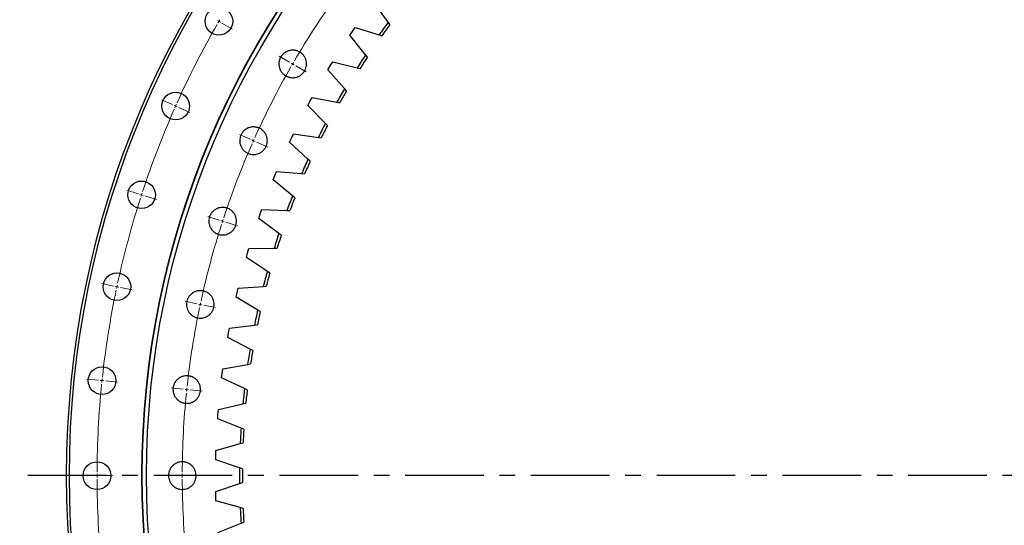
# Model space of a CAD drawing. Header units: millimetres. Extents: x -18 to 14774, y 15943 to 25639.
# Tile 5 of 20: x 2128 to 3520, y 18507 to 19223. Entities that reach past the tile are written whole.
import ezdxf

# ---------------------------------------------------------------- set-up
doc = ezdxf.new("R2010")
doc.units = ezdxf.units.MM
doc.header["$LTSCALE"] = 50
doc.linetypes.add('CENTER', pattern=[10.16, 6.35, -1.27, 1.27, -1.27])

msp = doc.modelspace()

# ---------------------------------------------------------------- linework, layer by layer
at = {"color": 7, "linetype": 'Continuous', "lineweight": 25}
for p, q in [((2649.4, 19219.1), (2628.8, 19248.1)), ((2598.8, 19206.2), (2602.5, 19211.6)), ((2602.5, 19211.6), (2636.6, 19201.2)), ((2651.9, 19215.7), (2649.4, 19219.1)), ((2595.2, 19200.8), (2598.8, 19206.2)), ((2617.3, 19172.9), (2595.2, 19200.8)), ((2636.6, 19201.2), (2640.6, 19200)), ((2619.9, 19169.6), (2617.3, 19172.9)), ((2564.1, 19151.8), (2567.4, 19157.4)), ((2567.4, 19157.4), (2570.9, 19163)), ((2570.9, 19163), (2605.4, 19154.4)), ((2587.6, 19125.1), (2564.1, 19151.8)), ((2605.4, 19154.4), (2609.5, 19153.4)), ((2590.4, 19121.9), (2587.6, 19125.1)), ((2535.6, 19101.2), (2538.6, 19107)), ((2560.5, 19075.8), (2535.6, 19101.2)), ((2538.6, 19107), (2541.8, 19112.7)), ((2541.8, 19112.7), (2576.7, 19106)), ((2576.7, 19106), (2580.8, 19105.2)), ((2563.4, 19072.8), (2560.5, 19075.8)), ((2512.5, 19055.2), (2515.3, 19061.1)), ((2515.3, 19061.1), (2550.6, 19056.1)), ((2509.7, 19049.2), (2512.5, 19055.2)), ((2535.9, 19025.2), (2509.7, 19049.2)), ((2550.6, 19056.1), (2554.7, 19055.5)), ((2539, 19022.3), (2535.9, 19025.2)), ((2489, 19002.1), (2491.6, 19008.1)), ((2491.6, 19008.1), (2527, 19005)), ((2527, 19005), (2531.2, 19004.6)), ((2486.6, 18996), (2489, 19002.1)), ((2514, 18973.3), (2486.6, 18996)), ((2517.3, 18970.6), (2514, 18973.3)), ((2466.3, 18941.6), (2468.4, 18947.8)), ((2468.4, 18947.8), (2470.6, 18954)), ((2470.6, 18954), (2506.2, 18952.7)), ((2506.2, 18952.7), (2510.4, 18952.6)), ((2494.9, 18920.4), (2466.3, 18941.6)), ((2498.2, 18917.9), (2494.9, 18920.4)), ((2448.8, 18886.3), (2450.6, 18892.6)), ((2450.6, 18892.6), (2452.5, 18898.8)), ((2452.5, 18898.8), (2488.1, 18899.4)), ((2488.1, 18899.4), (2492.3, 18899.5)), ((2478.5, 18866.6), (2448.8, 18886.3)), ((2482, 18864.2), (2478.5, 18866.6)), ((2434.3, 18830.1), (2435.7, 18836.5)), ((2435.7, 18836.5), (2437.3, 18842.8)), ((2437.3, 18842.8), (2472.8, 18845.2)), ((2472.8, 18845.2), (2477, 18845.5)), ((2464.9, 18811.9), (2434.3, 18830.1)), ((2468.5, 18809.8), (2464.9, 18811.9)), ((2422.6, 18773.2), (2423.7, 18779.7)), ((2423.7, 18779.7), (2425, 18786.1)), ((2425, 18786.1), (2460.3, 18790.4)), ((2460.3, 18790.4), (2464.5, 18790.9)), ((2454.1, 18756.7), (2422.6, 18773.2)), ((2457.9, 18754.7), (2454.1, 18756.7)), ((2414.7, 18722.3), (2415.6, 18728.8)), ((2415.6, 18728.8), (2450.7, 18734.9)), ((2450.7, 18734.9), (2454.9, 18735.6)), ((2413.9, 18715.8), (2414.7, 18722.3)), ((2446.3, 18701), (2413.9, 18715.8)), ((2450.1, 18699.2), (2446.3, 18701)), ((2408.7, 18664.6), (2409.3, 18671.1)), ((2409.3, 18671.1), (2444, 18679)), ((2444, 18679), (2448.1, 18680)), ((2408.3, 18658.1), (2408.7, 18664.6)), ((2441.3, 18644.9), (2408.3, 18658.1)), ((2445.2, 18643.3), (2441.3, 18644.9)), ((2405.7, 18606.6), (2405.9, 18613.2)), ((2405.9, 18613.2), (2440.2, 18622.9)), ((2440.2, 18622.9), (2444.2, 18624)), ((2405.6, 18600.1), (2405.7, 18606.6)), ((2439.3, 18588.6), (2405.6, 18600.1)), ((2443.3, 18587.3), (2439.3, 18588.6)), ((2405.6, 18555.1), (2439.3, 18566.6)), ((2439.3, 18566.6), (2443.3, 18568)), ((2405.7, 18548.6), (2405.6, 18555.1)), ((2405.9, 18542.1), (2405.7, 18548.6)), ((2440.2, 18532.4), (2405.9, 18542.1)), ((2444.2, 18531.2), (2440.2, 18532.4)), ((2408.3, 18497.2), (2441.3, 18510.4)), ((2441.3, 18510.4), (2445.2, 18511.9))]:
    msp.add_line(p, q, dxfattribs=at)
at = {"color": 0, "linetype": 'Continuous', "lineweight": 18}
for p, q in [((2410, 19220.4), (2407.8, 19221.6)), ((2410, 19220.4), (2412.1, 19219.1)), ((2414.3, 19217.9), (2429, 19209.4)), ((2510, 19162.6), (2495.3, 19171.1)), ((2514.3, 19160.1), (2512.2, 19161.4)), ((2514.3, 19160.1), (2516.5, 19158.9)), ((2518.7, 19157.6), (2533.4, 19149.1)), ((2344.3, 19102.5), (2328.8, 19109.4)), ((2348.9, 19100.5), (2346.6, 19101.5)), ((2348.9, 19100.5), (2351.2, 19099.5)), ((2353.4, 19098.4), (2369, 19091.5)), ((2454.4, 19053.5), (2438.9, 19060.4)), ((2459, 19051.5), (2456.7, 19052.5)), ((2459, 19051.5), (2461.2, 19050.5)), ((2463.5, 19049.4), (2479.1, 19042.5)), ((2295.9, 18976.4), (2279.7, 18981.7)), ((2300.7, 18974.9), (2298.3, 18975.6)), ((2300.7, 18974.9), (2303, 18974.1)), ((2305.4, 18973.3), (2321.6, 18968.1)), ((2410.5, 18939.2), (2394.3, 18944.4)), ((2415.3, 18937.6), (2412.9, 18938.4)), ((2415.3, 18937.6), (2417.6, 18936.9)), ((2420, 18936.1), (2436.2, 18930.8)), ((2260.9, 18845.9), (2244.3, 18849.5)), ((2265.8, 18844.9), (2263.4, 18845.4)), ((2265.8, 18844.9), (2268.3, 18844.4)), ((2270.7, 18843.9), (2287.4, 18840.3)), ((2378.8, 18820.9), (2362.2, 18824.4)), ((2383.7, 18819.8), (2381.3, 18820.4)), ((2383.7, 18819.8), (2386.1, 18819.3)), ((2388.6, 18818.8), (2405.2, 18815.3)), ((2239.8, 18712.5), (2222.9, 18714.3)), ((2244.8, 18712), (2242.3, 18712.3)), ((2244.8, 18712), (2247.3, 18711.7)), ((2249.8, 18711.5), (2266.7, 18709.7)), ((2359.6, 18699.9), (2342.7, 18701.7)), ((2364.6, 18699.4), (2362.1, 18699.7)), ((2364.6, 18699.4), (2367.1, 18699.1)), ((2369.6, 18698.9), (2386.5, 18697.1)), ((2232.7, 18577.6), (2215.7, 18577.6)), ((2237.7, 18577.6), (2235.2, 18577.6)), ((2237.7, 18577.6), (2240.2, 18577.6)), ((2242.7, 18577.6), (2259.7, 18577.6)), ((2353.2, 18577.6), (2336.2, 18577.6)), ((2358.2, 18577.6), (2355.7, 18577.6)), ((2358.2, 18577.6), (2360.7, 18577.6)), ((2363.2, 18577.6), (2380.2, 18577.6))]:
    msp.add_line(p, q, dxfattribs=at)
at = {"linetype": 'CENTER', "ltscale": 0.35}
msp.add_line((4918.1, 18577.6), (2128.4, 18577.6), dxfattribs=at)
at = {"color": 7, "linetype": 'Continuous', "lineweight": 25}
for centre, radius in [((3523.2, 18577.6), 1328.5), ((3523.2, 18577.6), 1324.5), ((3523.2, 18577.6), 1222), ((3523.2, 18577.6), 1221.5), ((3523.2, 18577.6), 1215.5), ((2410, 19220.4), 19.5), ((2348.9, 19100.5), 19.5), ((2300.7, 18974.9), 19.5), ((2265.8, 18844.9), 19.5), ((2244.8, 18712), 19.5), ((2237.7, 18577.6), 19.5)]:
    msp.add_circle(centre, radius, dxfattribs=at)
at = {"color": 0, "linetype": 'Continuous', "lineweight": 18}
for radius, start, end in [(1165, 144.2459, 149.7541), (1285.5, 150.2229, 155.7771), (1285.5, 150, 150.1114), (1285.5, 149.8886, 150), (1165, 150.2459, 155.7541), (1165, 150, 150.123), (1165, 149.877, 150), (1285.5, 156, 156.1114), (1285.5, 155.8886, 156), (1285.5, 156.2229, 161.7771), (1165, 156.2459, 161.7541), (1165, 156, 156.123), (1165, 155.877, 156), (1285.5, 162, 162.1114), (1285.5, 161.8886, 162), (1285.5, 162.2229, 167.7771), (1165, 162.2459, 167.7541), (1165, 162, 162.123), (1165, 161.877, 162), (1285.5, 168.2229, 173.7771), (1285.5, 168, 168.1114), (1285.5, 167.8886, 168), (1165, 167.877, 168), (1165, 168.2459, 173.7541), (1165, 168, 168.123), (1285.5, 174, 174.1114), (1285.5, 173.8886, 174), (1285.5, 174.2229, 179.7771), (1165, 174, 174.123), (1165, 173.877, 174), (1165, 174.2459, 179.7541), (1285.5, 179.8886, 180), (1285.5, 180, 180.1114), (1285.5, 180.2229, 185.7771), (1165, 179.877, 180), (1165, 180, 180.123), (1165, 180.2459, 185.7541)]:
    msp.add_arc((3523.2, 18577.6), radius, start, end, dxfattribs=at)
at = {"color": 7, "linetype": 'Continuous', "lineweight": 25}
for radius, start, end in [(1084, 143.7149, 144.8801), (1080, 143.7847, 144.8103), (1084, 146.6901, 147.8553), (1080, 146.7599, 147.7855), (1084, 149.6653, 150.8305), (1080, 149.7351, 150.7607), (1084, 152.6405, 153.8058), (1080, 152.7103, 153.7359), (1084, 155.6157, 156.781), (1080, 155.6855, 156.7112), (1084, 158.5909, 159.7562), (1080, 158.6607, 159.6864), (1084, 161.5662, 162.7314), (1080, 161.636, 162.6616), (1084, 164.5414, 165.7066), (1080, 164.6112, 165.6368), (1084, 167.5166, 168.6818), (1080, 167.5864, 168.612), (1084, 170.4918, 171.657), (1080, 170.5616, 171.5872), (1084, 173.467, 174.6322), (1080, 173.5368, 174.5624), (1084, 176.4422, 177.6074), (1080, 176.512, 177.5376), (1084, 179.4174, 180.5826), (1080, 179.4872, 180.5128), (1084, 182.3926, 183.5578), (1080, 182.4624, 183.488)]:
    msp.add_arc((3523.2, 18577.6), radius, start, end, dxfattribs=at)
for points, knots in [([(2500.5, 19146.3), (2499.6, 19147.2), (2498.8, 19148.2), (2497.8, 19149.8), (2497.4, 19150.4), (2496.8, 19151.5), (2496.5, 19152.1), (2495.8, 19153.8), (2495.4, 19155.1), (2495.1, 19156.9), (2495, 19157.6), (2494.9, 19158.8), (2494.8, 19159.5), (2494.8, 19161.4), (2494.9, 19162.7), (2495.3, 19164.5), (2495.5, 19165.2), (2495.8, 19166.4), (2496.3, 19167.6), (2496.8, 19168.7), (2497.3, 19169.6), (2497.4, 19169.9), (2497.8, 19170.4), (2497.9, 19170.7), (2498.8, 19172), (2499.6, 19173), (2501, 19174.4), (2501.4, 19174.8), (2502.4, 19175.6), (2503, 19176), (2504.5, 19177), (2505.7, 19177.6), (2507.4, 19178.4), (2508, 19178.6), (2509.3, 19179), (2509.9, 19179.1), (2511.8, 19179.5), (2513, 19179.6), (2515, 19179.6), (2515.6, 19179.6), (2516.9, 19179.5), (2517.5, 19179.4), (2518.7, 19179.1), (2519.4, 19179), (2520.6, 19178.6), (2521.2, 19178.4), (2523, 19177.7), (2524.1, 19177.1), (2525.7, 19176), (2526.2, 19175.6), (2527.2, 19174.8), (2527.7, 19174.4), (2529, 19173), (2529.8, 19172), (2530.9, 19170.4), (2531.2, 19169.9), (2531.8, 19168.8), (2532.4, 19167.6), (2532.8, 19166.4), (2533.2, 19165.2), (2533.3, 19164.6), (2533.7, 19162.7), (2533.8, 19161.4), (2533.8, 19159.5), (2533.8, 19158.9), (2533.7, 19157.9), (2533.7, 19157.6), (2533.6, 19157), (2533.5, 19156.6), (2533.2, 19155.1), (2532.8, 19153.9), (2532.1, 19152.1), (2531.8, 19151.5), (2531.2, 19150.4), (2530.9, 19149.8), (2529.8, 19148.2), (2529, 19147.3), (2527.7, 19145.9), (2527.2, 19145.5), (2526.2, 19144.7), (2525.7, 19144.3), (2524.6, 19143.6), (2524.1, 19143.2), (2523, 19142.6), (2522.4, 19142.4), (2520.6, 19141.6), (2519.4, 19141.3), (2517.5, 19140.9), (2516.9, 19140.8), (2515.6, 19140.7), (2515, 19140.6), (2513.1, 19140.6), (2511.8, 19140.7), (2509.9, 19141.1), (2509.3, 19141.3), (2508.1, 19141.6), (2507.5, 19141.9), (2506.3, 19142.3), (2505.7, 19142.6), (2504.6, 19143.2), (2504, 19143.5), (2502.4, 19144.6), (2501.4, 19145.4), (2500.5, 19146.3)], [0, 0, 0, 0, 0.03125, 0.03125, 0.046875, 0.046875, 0.0625, 0.0625, 0.09375, 0.09375, 0.109375, 0.109375, 0.125, 0.125, 0.15625, 0.15625, 0.171875, 0.171875, 0.1875, 0.203125, 0.203125, 0.210938, 0.210938, 0.21875, 0.21875, 0.25, 0.25, 0.265625, 0.265625, 0.28125, 0.28125, 0.3125, 0.3125, 0.328125, 0.328125, 0.34375, 0.34375, 0.375, 0.375, 0.390625, 0.390625, 0.40625, 0.40625, 0.421875, 0.421875, 0.4375, 0.4375, 0.46875, 0.46875, 0.484375, 0.484375, 0.5, 0.5, 0.53125, 0.53125, 0.546875, 0.546875, 0.5625, 0.578125, 0.578125, 0.59375, 0.59375, 0.625, 0.625, 0.640625, 0.640625, 0.648438, 0.648438, 0.65625, 0.65625, 0.6875, 0.6875, 0.703125, 0.703125, 0.71875, 0.71875, 0.75, 0.75, 0.765625, 0.765625, 0.78125, 0.78125, 0.796875, 0.796875, 0.8125, 0.8125, 0.84375, 0.84375, 0.859375, 0.859375, 0.875, 0.875, 0.90625, 0.90625, 0.921875, 0.921875, 0.9375, 0.9375, 0.953125, 0.953125, 0.96875, 0.96875, 1, 1, 1, 1]), ([(2445.2, 19037.7), (2444.3, 19038.6), (2443.5, 19039.6), (2442.4, 19041.2), (2442.1, 19041.7), (2441.5, 19042.8), (2441.2, 19043.4), (2440.5, 19045.2), (2440.1, 19046.4), (2439.7, 19048.3), (2439.6, 19048.9), (2439.5, 19050.2), (2439.5, 19050.8), (2439.5, 19052.7), (2439.6, 19054), (2440, 19055.9), (2440.1, 19056.5), (2440.5, 19057.7), (2440.9, 19058.9), (2441.5, 19060.1), (2441.9, 19060.9), (2442.1, 19061.2), (2442.4, 19061.8), (2442.6, 19062), (2443.5, 19063.4), (2444.3, 19064.4), (2445.6, 19065.7), (2446.1, 19066.1), (2447.1, 19066.9), (2447.6, 19067.3), (2449.2, 19068.4), (2450.3, 19069), (2452.1, 19069.7), (2452.7, 19069.9), (2453.9, 19070.3), (2454.5, 19070.5), (2456.4, 19070.8), (2457.7, 19071), (2459.6, 19071), (2460.2, 19070.9), (2461.5, 19070.8), (2462.1, 19070.7), (2463.4, 19070.5), (2464, 19070.3), (2465.2, 19069.9), (2465.8, 19069.7), (2467.6, 19069), (2468.7, 19068.4), (2470.3, 19067.3), (2470.8, 19067), (2471.8, 19066.1), (2472.3, 19065.7), (2473.6, 19064.4), (2474.5, 19063.4), (2475.5, 19061.8), (2475.9, 19061.2), (2476.5, 19060.1), (2477, 19059), (2477.4, 19057.8), (2477.8, 19056.5), (2478, 19055.9), (2478.3, 19054), (2478.5, 19052.8), (2478.5, 19050.9), (2478.4, 19050.2), (2478.3, 19049.3), (2478.3, 19048.9), (2478.2, 19048.3), (2478.1, 19048), (2477.8, 19046.4), (2477.5, 19045.2), (2476.7, 19043.4), (2476.5, 19042.9), (2475.9, 19041.7), (2475.5, 19041.2), (2474.5, 19039.6), (2473.7, 19038.6), (2472.3, 19037.2), (2471.8, 19036.8), (2470.8, 19036), (2470.3, 19035.6), (2469.3, 19034.9), (2468.7, 19034.6), (2467.6, 19034), (2467, 19033.7), (2465.3, 19033), (2464, 19032.6), (2462.2, 19032.2), (2461.5, 19032.1), (2460.3, 19032), (2459.6, 19032), (2457.7, 19032), (2456.4, 19032.1), (2454.6, 19032.5), (2453.9, 19032.6), (2452.7, 19033), (2452.1, 19033.2), (2450.9, 19033.7), (2450.4, 19034), (2449.2, 19034.6), (2448.7, 19034.9), (2447.1, 19036), (2446.1, 19036.8), (2445.2, 19037.7)], [0, 0, 0, 0, 0.03125, 0.03125, 0.046875, 0.046875, 0.0625, 0.0625, 0.09375, 0.09375, 0.109375, 0.109375, 0.125, 0.125, 0.15625, 0.15625, 0.171875, 0.171875, 0.1875, 0.203125, 0.203125, 0.210937, 0.210937, 0.21875, 0.21875, 0.25, 0.25, 0.265625, 0.265625, 0.28125, 0.28125, 0.3125, 0.3125, 0.328125, 0.328125, 0.34375, 0.34375, 0.375, 0.375, 0.390625, 0.390625, 0.40625, 0.40625, 0.421875, 0.421875, 0.4375, 0.4375, 0.46875, 0.46875, 0.484375, 0.484375, 0.5, 0.5, 0.53125, 0.53125, 0.546875, 0.546875, 0.5625, 0.578125, 0.578125, 0.59375, 0.59375, 0.625, 0.625, 0.640625, 0.640625, 0.648437, 0.648437, 0.65625, 0.65625, 0.6875, 0.6875, 0.703125, 0.703125, 0.71875, 0.71875, 0.75, 0.75, 0.765625, 0.765625, 0.78125, 0.78125, 0.796875, 0.796875, 0.8125, 0.8125, 0.84375, 0.84375, 0.859375, 0.859375, 0.875, 0.875, 0.90625, 0.90625, 0.921875, 0.921875, 0.9375, 0.9375, 0.953125, 0.953125, 0.96875, 0.96875, 1, 1, 1, 1]), ([(2401.5, 18923.8), (2400.6, 18924.7), (2399.8, 18925.7), (2398.7, 18927.3), (2398.4, 18927.9), (2397.8, 18929), (2397.5, 18929.6), (2396.8, 18931.3), (2396.4, 18932.6), (2396, 18934.4), (2395.9, 18935.1), (2395.8, 18936.4), (2395.8, 18937), (2395.8, 18938.9), (2395.9, 18940.2), (2396.3, 18942.1), (2396.4, 18942.7), (2396.8, 18943.9), (2397.2, 18945.1), (2397.8, 18946.2), (2398.2, 18947.1), (2398.4, 18947.4), (2398.7, 18947.9), (2398.9, 18948.2), (2399.8, 18949.5), (2400.6, 18950.5), (2401.9, 18951.9), (2402.4, 18952.3), (2403.4, 18953.1), (2403.9, 18953.5), (2405.5, 18954.5), (2406.6, 18955.1), (2408.4, 18955.9), (2409, 18956.1), (2410.2, 18956.5), (2410.8, 18956.6), (2412.7, 18957), (2414, 18957.1), (2415.9, 18957.1), (2416.5, 18957.1), (2417.8, 18957), (2418.4, 18956.9), (2419.7, 18956.6), (2420.3, 18956.5), (2421.5, 18956.1), (2422.1, 18955.9), (2423.9, 18955.2), (2425, 18954.6), (2426.6, 18953.5), (2427.1, 18953.1), (2428.1, 18952.3), (2428.6, 18951.9), (2429.9, 18950.5), (2430.8, 18949.5), (2431.8, 18947.9), (2432.2, 18947.4), (2432.8, 18946.3), (2433.3, 18945.1), (2433.7, 18943.9), (2434.1, 18942.7), (2434.3, 18942.1), (2434.6, 18940.2), (2434.8, 18938.9), (2434.8, 18937), (2434.7, 18936.4), (2434.6, 18935.4), (2434.6, 18935.1), (2434.5, 18934.5), (2434.4, 18934.1), (2434.1, 18932.6), (2433.8, 18931.4), (2433, 18929.6), (2432.8, 18929), (2432.2, 18927.9), (2431.8, 18927.3), (2430.8, 18925.7), (2430, 18924.8), (2428.6, 18923.4), (2428.1, 18923), (2427.1, 18922.2), (2426.6, 18921.8), (2425.6, 18921.1), (2425, 18920.7), (2423.9, 18920.1), (2423.3, 18919.9), (2421.6, 18919.1), (2420.3, 18918.8), (2418.5, 18918.4), (2417.8, 18918.3), (2416.5, 18918.2), (2415.9, 18918.1), (2414, 18918.1), (2412.7, 18918.2), (2410.9, 18918.6), (2410.2, 18918.8), (2409, 18919.1), (2408.4, 18919.4), (2407.2, 18919.8), (2406.7, 18920.1), (2405.5, 18920.7), (2405, 18921), (2403.4, 18922.1), (2402.4, 18922.9), (2401.5, 18923.8)], [0, 0, 0, 0, 0.03125, 0.03125, 0.046875, 0.046875, 0.0625, 0.0625, 0.09375, 0.09375, 0.109375, 0.109375, 0.125, 0.125, 0.15625, 0.15625, 0.171875, 0.171875, 0.1875, 0.203125, 0.203125, 0.210938, 0.210938, 0.21875, 0.21875, 0.25, 0.25, 0.265625, 0.265625, 0.28125, 0.28125, 0.3125, 0.3125, 0.328125, 0.328125, 0.34375, 0.34375, 0.375, 0.375, 0.390625, 0.390625, 0.40625, 0.40625, 0.421875, 0.421875, 0.4375, 0.4375, 0.46875, 0.46875, 0.484375, 0.484375, 0.5, 0.5, 0.53125, 0.53125, 0.546875, 0.546875, 0.5625, 0.578125, 0.578125, 0.59375, 0.59375, 0.625, 0.625, 0.640625, 0.640625, 0.648438, 0.648438, 0.65625, 0.65625, 0.6875, 0.6875, 0.703125, 0.703125, 0.71875, 0.71875, 0.75, 0.75, 0.765625, 0.765625, 0.78125, 0.78125, 0.796875, 0.796875, 0.8125, 0.8125, 0.84375, 0.84375, 0.859375, 0.859375, 0.875, 0.875, 0.90625, 0.90625, 0.921875, 0.921875, 0.9375, 0.9375, 0.953125, 0.953125, 0.96875, 0.96875, 1, 1, 1, 1]), ([(2369.9, 18806.1), (2369, 18807), (2368.2, 18807.9), (2367.1, 18809.5), (2366.8, 18810.1), (2366.2, 18811.2), (2365.9, 18811.8), (2365.2, 18813.6), (2364.8, 18814.8), (2364.4, 18816.7), (2364.4, 18817.3), (2364.2, 18818.6), (2364.2, 18819.2), (2364.2, 18821.1), (2364.3, 18822.4), (2364.7, 18824.3), (2364.9, 18824.9), (2365.2, 18826.1), (2365.7, 18827.3), (2366.2, 18828.5), (2366.6, 18829.3), (2366.8, 18829.6), (2367.1, 18830.1), (2367.3, 18830.4), (2368.2, 18831.7), (2369, 18832.7), (2370.4, 18834.1), (2370.8, 18834.5), (2371.8, 18835.3), (2372.3, 18835.7), (2373.9, 18836.8), (2375, 18837.4), (2376.8, 18838.1), (2377.4, 18838.3), (2378.6, 18838.7), (2379.3, 18838.8), (2381.1, 18839.2), (2382.4, 18839.3), (2384.3, 18839.3), (2385, 18839.3), (2386.2, 18839.2), (2386.9, 18839.1), (2388.1, 18838.8), (2388.7, 18838.7), (2390, 18838.3), (2390.6, 18838.1), (2392.3, 18837.4), (2393.5, 18836.8), (2395, 18835.7), (2395.6, 18835.3), (2396.6, 18834.5), (2397, 18834.1), (2398.4, 18832.7), (2399.2, 18831.8), (2400.3, 18830.2), (2400.6, 18829.6), (2401.2, 18828.5), (2401.7, 18827.3), (2402.2, 18826.1), (2402.5, 18824.9), (2402.7, 18824.3), (2403.1, 18822.4), (2403.2, 18821.1), (2403.2, 18819.2), (2403.2, 18818.6), (2403.1, 18817.6), (2403, 18817.3), (2402.9, 18816.7), (2402.9, 18816.4), (2402.6, 18814.8), (2402.2, 18813.6), (2401.5, 18811.8), (2401.2, 18811.2), (2400.6, 18810.1), (2400.3, 18809.5), (2399.2, 18808), (2398.4, 18807), (2397, 18805.6), (2396.6, 18805.2), (2395.6, 18804.4), (2395.1, 18804), (2394, 18803.3), (2393.5, 18803), (2392.3, 18802.4), (2391.8, 18802.1), (2390, 18801.3), (2388.8, 18801), (2386.9, 18800.6), (2386.3, 18800.5), (2385, 18800.4), (2384.4, 18800.3), (2382.4, 18800.3), (2381.2, 18800.5), (2379.3, 18800.8), (2378.7, 18801), (2377.4, 18801.4), (2376.8, 18801.6), (2375.7, 18802.1), (2375.1, 18802.3), (2374, 18802.9), (2373.4, 18803.3), (2371.8, 18804.3), (2370.8, 18805.1), (2369.9, 18806.1)], [0, 0, 0, 0, 0.03125, 0.03125, 0.046875, 0.046875, 0.0625, 0.0625, 0.09375, 0.09375, 0.109375, 0.109375, 0.125, 0.125, 0.15625, 0.15625, 0.171875, 0.171875, 0.1875, 0.203125, 0.203125, 0.210938, 0.210938, 0.21875, 0.21875, 0.25, 0.25, 0.265625, 0.265625, 0.28125, 0.28125, 0.3125, 0.3125, 0.328125, 0.328125, 0.34375, 0.34375, 0.375, 0.375, 0.390625, 0.390625, 0.40625, 0.40625, 0.421875, 0.421875, 0.4375, 0.4375, 0.46875, 0.46875, 0.484375, 0.484375, 0.5, 0.5, 0.53125, 0.53125, 0.546875, 0.546875, 0.5625, 0.578125, 0.578125, 0.59375, 0.59375, 0.625, 0.625, 0.640625, 0.640625, 0.648438, 0.648438, 0.65625, 0.65625, 0.6875, 0.6875, 0.703125, 0.703125, 0.71875, 0.71875, 0.75, 0.75, 0.765625, 0.765625, 0.78125, 0.78125, 0.796875, 0.796875, 0.8125, 0.8125, 0.84375, 0.84375, 0.859375, 0.859375, 0.875, 0.875, 0.90625, 0.90625, 0.921875, 0.921875, 0.9375, 0.9375, 0.953125, 0.953125, 0.96875, 0.96875, 1, 1, 1, 1]), ([(2350.8, 18685.6), (2349.9, 18686.5), (2349.1, 18687.5), (2348.1, 18689.1), (2347.7, 18689.6), (2347.1, 18690.8), (2346.8, 18691.3), (2346.1, 18693.1), (2345.7, 18694.3), (2345.4, 18696.2), (2345.3, 18696.8), (2345.2, 18698.1), (2345.1, 18698.8), (2345.1, 18700.7), (2345.2, 18701.9), (2345.6, 18703.8), (2345.8, 18704.4), (2346.1, 18705.7), (2346.6, 18706.9), (2347.1, 18708), (2347.6, 18708.9), (2347.7, 18709.1), (2348.1, 18709.7), (2348.2, 18710), (2349.1, 18711.3), (2349.9, 18712.3), (2351.3, 18713.6), (2351.7, 18714.1), (2352.7, 18714.9), (2353.3, 18715.3), (2354.8, 18716.3), (2356, 18716.9), (2357.7, 18717.7), (2358.3, 18717.9), (2359.6, 18718.2), (2360.2, 18718.4), (2362.1, 18718.8), (2363.3, 18718.9), (2365.3, 18718.9), (2365.9, 18718.9), (2367.2, 18718.7), (2367.8, 18718.6), (2369, 18718.4), (2369.7, 18718.2), (2370.9, 18717.9), (2371.5, 18717.7), (2373.3, 18716.9), (2374.4, 18716.3), (2376, 18715.3), (2376.5, 18714.9), (2377.5, 18714.1), (2378, 18713.6), (2379.3, 18712.3), (2380.1, 18711.3), (2381.2, 18709.7), (2381.5, 18709.2), (2382.1, 18708), (2382.7, 18706.9), (2383.1, 18705.7), (2383.5, 18704.5), (2383.6, 18703.8), (2384, 18702), (2384.1, 18700.7), (2384.1, 18698.8), (2384.1, 18698.1), (2384, 18697.2), (2384, 18696.9), (2383.9, 18696.2), (2383.8, 18695.9), (2383.5, 18694.4), (2383.1, 18693.1), (2382.4, 18691.4), (2382.1, 18690.8), (2381.5, 18689.7), (2381.2, 18689.1), (2380.1, 18687.5), (2379.3, 18686.5), (2378, 18685.2), (2377.5, 18684.7), (2376.5, 18683.9), (2376, 18683.5), (2374.9, 18682.8), (2374.4, 18682.5), (2373.3, 18681.9), (2372.7, 18681.6), (2370.9, 18680.9), (2369.7, 18680.5), (2367.8, 18680.2), (2367.2, 18680.1), (2365.9, 18679.9), (2365.3, 18679.9), (2363.4, 18679.9), (2362.1, 18680), (2360.2, 18680.4), (2359.6, 18680.5), (2358.4, 18680.9), (2357.8, 18681.1), (2356.6, 18681.6), (2356, 18681.9), (2354.9, 18682.5), (2354.3, 18682.8), (2352.7, 18683.9), (2351.7, 18684.7), (2350.8, 18685.6)], [0, 0, 0, 0, 0.03125, 0.03125, 0.046875, 0.046875, 0.0625, 0.0625, 0.09375, 0.09375, 0.109375, 0.109375, 0.125, 0.125, 0.15625, 0.15625, 0.171875, 0.171875, 0.1875, 0.203125, 0.203125, 0.210937, 0.210937, 0.21875, 0.21875, 0.25, 0.25, 0.265625, 0.265625, 0.28125, 0.28125, 0.3125, 0.3125, 0.328125, 0.328125, 0.34375, 0.34375, 0.375, 0.375, 0.390625, 0.390625, 0.40625, 0.40625, 0.421875, 0.421875, 0.4375, 0.4375, 0.46875, 0.46875, 0.484375, 0.484375, 0.5, 0.5, 0.53125, 0.53125, 0.546875, 0.546875, 0.5625, 0.578125, 0.578125, 0.59375, 0.59375, 0.625, 0.625, 0.640625, 0.640625, 0.648437, 0.648437, 0.65625, 0.65625, 0.6875, 0.6875, 0.703125, 0.703125, 0.71875, 0.71875, 0.75, 0.75, 0.765625, 0.765625, 0.78125, 0.78125, 0.796875, 0.796875, 0.8125, 0.8125, 0.84375, 0.84375, 0.859375, 0.859375, 0.875, 0.875, 0.90625, 0.90625, 0.921875, 0.921875, 0.9375, 0.9375, 0.953125, 0.953125, 0.96875, 0.96875, 1, 1, 1, 1]), ([(2344.5, 18563.8), (2343.5, 18564.7), (2342.7, 18565.7), (2341.7, 18567.3), (2341.3, 18567.9), (2340.7, 18569), (2340.5, 18569.6), (2339.7, 18571.3), (2339.4, 18572.6), (2339, 18574.4), (2338.9, 18575.1), (2338.8, 18576.3), (2338.7, 18577), (2338.7, 18578.9), (2338.9, 18580.2), (2339.2, 18582), (2339.4, 18582.7), (2339.8, 18583.9), (2340.2, 18585.1), (2340.7, 18586.2), (2341.2, 18587.1), (2341.3, 18587.4), (2341.7, 18587.9), (2341.8, 18588.2), (2342.7, 18589.5), (2343.5, 18590.5), (2344.9, 18591.9), (2345.4, 18592.3), (2346.4, 18593.1), (2346.9, 18593.5), (2348.5, 18594.5), (2349.6, 18595.1), (2351.4, 18595.9), (2352, 18596.1), (2353.2, 18596.5), (2353.8, 18596.6), (2355.7, 18597), (2356.9, 18597.1), (2358.9, 18597.1), (2359.5, 18597.1), (2360.8, 18597), (2361.4, 18596.9), (2362.7, 18596.6), (2363.3, 18596.5), (2364.5, 18596.1), (2365.1, 18595.9), (2366.9, 18595.2), (2368, 18594.6), (2369.6, 18593.5), (2370.1, 18593.1), (2371.1, 18592.3), (2371.6, 18591.9), (2372.9, 18590.5), (2373.7, 18589.5), (2374.8, 18587.9), (2375.1, 18587.4), (2375.7, 18586.3), (2376.3, 18585.1), (2376.7, 18583.9), (2377.1, 18582.7), (2377.2, 18582.1), (2377.6, 18580.2), (2377.7, 18578.9), (2377.7, 18577), (2377.7, 18576.4), (2377.6, 18575.4), (2377.6, 18575.1), (2377.5, 18574.5), (2377.4, 18574.1), (2377.1, 18572.6), (2376.8, 18571.4), (2376, 18569.6), (2375.7, 18569), (2375.1, 18567.9), (2374.8, 18567.3), (2373.8, 18565.7), (2373, 18564.8), (2371.6, 18563.4), (2371.1, 18563), (2370.1, 18562.2), (2369.6, 18561.8), (2368.6, 18561.1), (2368, 18560.7), (2366.9, 18560.1), (2366.3, 18559.9), (2364.5, 18559.1), (2363.3, 18558.8), (2361.4, 18558.4), (2360.8, 18558.3), (2359.5, 18558.2), (2358.9, 18558.1), (2357, 18558.1), (2355.7, 18558.2), (2353.8, 18558.6), (2353.2, 18558.8), (2352, 18559.1), (2351.4, 18559.4), (2350.2, 18559.8), (2349.6, 18560.1), (2348.5, 18560.7), (2348, 18561), (2346.4, 18562.1), (2345.4, 18562.9), (2344.5, 18563.8)], [0, 0, 0, 0, 0.03125, 0.03125, 0.046875, 0.046875, 0.0625, 0.0625, 0.09375, 0.09375, 0.109375, 0.109375, 0.125, 0.125, 0.15625, 0.15625, 0.171875, 0.171875, 0.1875, 0.203125, 0.203125, 0.210937, 0.210937, 0.21875, 0.21875, 0.25, 0.25, 0.265625, 0.265625, 0.28125, 0.28125, 0.3125, 0.3125, 0.328125, 0.328125, 0.34375, 0.34375, 0.375, 0.375, 0.390625, 0.390625, 0.40625, 0.40625, 0.421875, 0.421875, 0.4375, 0.4375, 0.46875, 0.46875, 0.484375, 0.484375, 0.5, 0.5, 0.53125, 0.53125, 0.546875, 0.546875, 0.5625, 0.578125, 0.578125, 0.59375, 0.59375, 0.625, 0.625, 0.640625, 0.640625, 0.648437, 0.648437, 0.65625, 0.65625, 0.6875, 0.6875, 0.703125, 0.703125, 0.71875, 0.71875, 0.75, 0.75, 0.765625, 0.765625, 0.78125, 0.78125, 0.796875, 0.796875, 0.8125, 0.8125, 0.84375, 0.84375, 0.859375, 0.859375, 0.875, 0.875, 0.90625, 0.90625, 0.921875, 0.921875, 0.9375, 0.9375, 0.953125, 0.953125, 0.96875, 0.96875, 1, 1, 1, 1])]:
    msp.add_open_spline(points, degree=3, knots=knots, dxfattribs=at)

doc.saveas('drawing.dxf')
